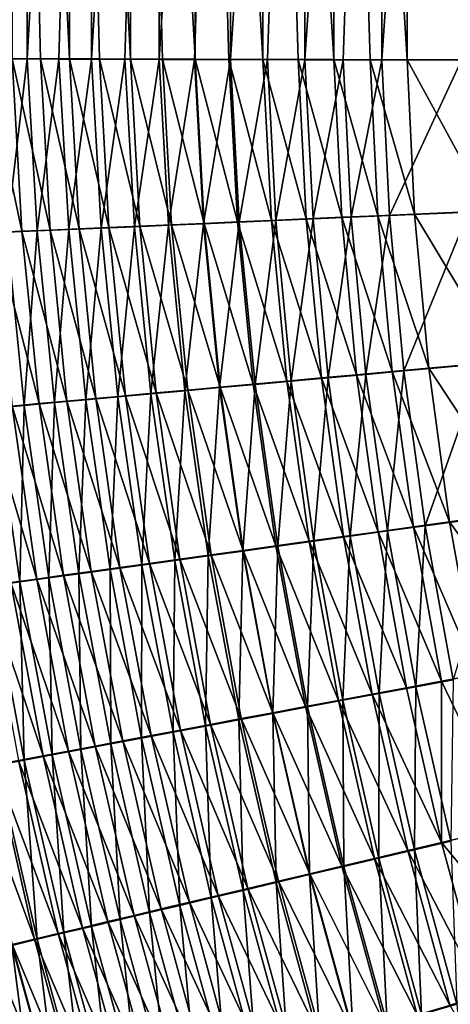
# Model space of a CAD drawing. Header units: metres. Extents: x -901 to 901, y -486 to 401.
# Tile 75 of 256: x -605 to -583, y -135 to -86. Entities that reach past the tile are written whole.
import ezdxf

# ---------------------------------------------------------------- set-up
doc = ezdxf.new("R2010")
doc.units = ezdxf.units.M

msp = doc.modelspace()

# ---------------------------------------------------------------- linework, layer by layer
at = {"layer": 'top0'}
for points in [[(-604.248535, -31.580099, -475.706512), (-605.7854, -88.378922, -474.155121), (-607.237732, -88.373589, -472.62027)], [(-604.248535, -31.580099, -475.706512), (-607.237732, -88.373589, -472.62027), (-607.205383, -31.580099, -472.685181)], [(-604.282104, -88.384193, -475.640198), (-605.7854, -88.378922, -474.155121), (-604.248535, -31.580099, -475.706512)], [(-603.641357, -88.376564, -472.056763), (-604.991516, -31.580099, -470.660675), (-605.02417, -88.37149, -470.595337)], [(-602.177734, -31.580099, -473.535858), (-604.991516, -31.580099, -470.660675), (-602.210022, -88.381584, -473.470764)], [(-604.991516, -31.580099, -470.660675), (-603.641357, -88.376564, -472.056763), (-602.210022, -88.381584, -473.470764)], [(-601.096252, -31.580099, -478.520477), (-602.729614, -88.389412, -477.07373), (-604.282104, -88.384193, -475.640198)], [(-601.096252, -31.580099, -478.520477), (-604.282104, -88.384193, -475.640198), (-604.248535, -31.580099, -475.706512)], [(-601.129761, -88.394554, -478.454132), (-602.729614, -88.389412, -477.07373), (-601.096252, -31.580099, -478.520477)], [(-602.177734, -31.580099, -473.535858), (-602.210022, -88.381584, -473.470764), (-600.731873, -88.386551, -474.835693)], [(-599.176697, -31.580099, -476.214966), (-602.177734, -31.580099, -473.535858), (-599.208496, -88.391449, -476.150055)], [(-599.208496, -88.391449, -476.150055), (-602.177734, -31.580099, -473.535858), (-600.731873, -88.386551, -474.835693)], [(-597.762512, -31.580099, -481.11496), (-599.484192, -88.399628, -479.779846), (-601.129761, -88.394554, -478.454132)], [(-597.762512, -31.580099, -481.11496), (-601.129761, -88.394554, -478.454132), (-601.096252, -31.580099, -478.520477)], [(-597.794922, -88.404617, -481.049316), (-599.484192, -88.399628, -479.779846), (-597.762512, -31.580099, -481.11496)], [(-597.641724, -88.396278, -477.412292), (-599.176697, -31.580099, -476.214966), (-599.208496, -88.391449, -476.150055)], [(-596.002014, -31.580099, -478.685822), (-599.176697, -31.580099, -476.214966), (-596.033325, -88.401031, -478.621033)], [(-599.176697, -31.580099, -476.214966), (-597.641724, -88.396278, -477.412292), (-596.033325, -88.401031, -478.621033)], [(-594.262329, -31.580099, -483.478607), (-596.063843, -88.409531, -482.261169), (-597.794922, -88.404617, -481.049316)], [(-594.262329, -31.580099, -483.478607), (-597.794922, -88.404617, -481.049316), (-597.762512, -31.580099, -481.11496)], [(-594.292908, -88.414345, -483.41394), (-596.063843, -88.409531, -482.261169), (-594.262329, -31.580099, -483.478607)], [(-596.002014, -31.580099, -478.685822), (-596.033325, -88.401031, -478.621033), (-594.385071, -88.405708, -479.774872)], [(-592.668152, -31.580099, -480.937225), (-596.002014, -31.580099, -478.685822), (-592.698853, -88.410294, -480.872498)], [(-592.698853, -88.410294, -480.872498), (-596.002014, -31.580099, -478.685822), (-594.385071, -88.405708, -479.774872)], [(-590.610901, -31.580099, -485.601166), (-592.484131, -88.419067, -484.506409), (-594.292908, -88.414345, -483.41394)], [(-590.610901, -31.580099, -485.601166), (-594.292908, -88.414345, -483.41394), (-594.262329, -31.580099, -483.478607)], [(-590.976624, -88.414787, -481.912659), (-592.668152, -31.580099, -480.937225), (-592.698853, -88.410294, -480.872498)], [(-589.190125, -31.580099, -482.958923), (-592.668152, -31.580099, -480.937225), (-589.220337, -88.419182, -482.894196)], [(-592.668152, -31.580099, -480.937225), (-590.976624, -88.414787, -481.912659), (-589.220337, -88.419182, -482.894196)], [(-590.639526, -88.423683, -485.537262), (-592.484131, -88.419067, -484.506409), (-590.610901, -31.580099, -485.601166)], [(-588.76123, -88.428192, -486.505371), (-590.639526, -88.423683, -485.537262), (-586.824097, -31.580099, -487.473389)], [(-586.824097, -31.580099, -487.473389), (-590.639526, -88.423683, -485.537262), (-590.610901, -31.580099, -485.601166)], [(-589.190125, -31.580099, -482.958923), (-589.220337, -88.419182, -482.894196), (-587.431885, -88.423477, -483.815979)], [(-585.583801, -31.580099, -484.74176), (-589.190125, -31.580099, -482.958923), (-585.613464, -88.427666, -484.676941)], [(-585.613464, -88.427666, -484.676941), (-589.190125, -31.580099, -482.958923), (-587.431885, -88.423477, -483.815979)], [(-586.851379, -88.432594, -487.409637), (-588.76123, -88.428192, -486.505371), (-586.824097, -31.580099, -487.473389)], [(-582.945679, -88.44104, -489.022522), (-586.851379, -88.432594, -487.409637), (-582.91864, -31.580099, -489.086731)], [(-586.851379, -88.432594, -487.409637), (-586.824097, -31.580099, -487.473389), (-582.91864, -31.580099, -489.086731)], [(-581.894714, -88.435707, -486.212646), (-585.583801, -31.580099, -484.74176), (-585.613464, -88.427666, -484.676941)], [(-581.865662, -31.580099, -486.277618), (-585.583801, -31.580099, -484.74176), (-581.894714, -88.435707, -486.212646)], [(-604.546936, -96.848549, -470.877991), (-606.356995, -88.366364, -469.088135), (-605.877991, -96.905945, -469.39093)], [(-604.546936, -96.848549, -470.877991), (-605.02417, -88.37149, -470.595337), (-606.356995, -88.366364, -469.088135)], [(-605.294189, -96.896957, -474.431458), (-605.7854, -88.378922, -474.155121), (-604.282104, -88.384193, -475.640198)], [(-605.294189, -96.896957, -474.431458), (-604.282104, -88.384193, -475.640198), (-603.79541, -96.832031, -475.894897)], [(-603.167114, -96.788933, -472.318939), (-605.02417, -88.37149, -470.595337), (-604.546936, -96.848549, -470.877991)], [(-603.167114, -96.788933, -472.318939), (-603.641357, -88.376564, -472.056763), (-605.02417, -88.37149, -470.595337)], [(-603.79541, -96.832031, -475.894897), (-604.282104, -88.384193, -475.640198), (-602.729614, -88.389412, -477.07373)], [(-603.79541, -96.832031, -475.894897), (-602.729614, -88.389412, -477.07373), (-602.248901, -96.764931, -477.307037)], [(-601.740051, -96.72718, -473.712372), (-603.641357, -88.376564, -472.056763), (-603.167114, -96.788933, -472.318939)], [(-601.740051, -96.72718, -473.712372), (-602.210022, -88.381584, -473.470764), (-603.641357, -88.376564, -472.056763)], [(-602.248901, -96.764931, -477.307037), (-602.729614, -88.389412, -477.07373), (-601.129761, -88.394554, -478.454132)], [(-602.248901, -96.764931, -477.307037), (-601.129761, -88.394554, -478.454132), (-600.656311, -96.695732, -478.666443)], [(-600.267456, -96.663353, -475.056946), (-602.210022, -88.381584, -473.470764), (-601.740051, -96.72718, -473.712372)], [(-600.267456, -96.663353, -475.056946), (-600.731873, -88.386551, -474.835693), (-602.210022, -88.381584, -473.470764)], [(-600.656311, -96.695732, -478.666443), (-601.129761, -88.394554, -478.454132), (-599.484192, -88.399628, -479.779846)], [(-598.75116, -96.597527, -476.351318), (-600.731873, -88.386551, -474.835693), (-600.267456, -96.663353, -475.056946)], [(-598.75116, -96.597527, -476.351318), (-599.208496, -88.391449, -476.150055), (-600.731873, -88.386551, -474.835693)], [(-600.656311, -96.695732, -478.666443), (-599.484192, -88.399628, -479.779846), (-599.019592, -96.624504, -479.971741)], [(-599.019592, -96.624504, -479.971741), (-599.484192, -88.399628, -479.779846), (-597.794922, -88.404617, -481.049316)], [(-597.192749, -96.529778, -477.594177), (-599.208496, -88.391449, -476.150055), (-598.75116, -96.597527, -476.351318)], [(-597.192749, -96.529778, -477.594177), (-597.641724, -88.396278, -477.412292), (-599.208496, -88.391449, -476.150055)], [(-599.019592, -96.624504, -479.971741), (-597.794922, -88.404617, -481.049316), (-597.340454, -96.551323, -481.221558)], [(-597.340454, -96.551323, -481.221558), (-597.794922, -88.404617, -481.049316), (-596.063843, -88.409531, -482.261169)], [(-595.593933, -96.460167, -478.78421), (-597.641724, -88.396278, -477.412292), (-597.192749, -96.529778, -477.594177)], [(-596.033325, -88.401031, -478.621033), (-597.641724, -88.396278, -477.412292), (-595.593933, -96.460167, -478.78421)], [(-597.340454, -96.551323, -481.221558), (-596.063843, -88.409531, -482.261169), (-595.620728, -96.476257, -482.414459)], [(-595.620728, -96.476257, -482.414459), (-596.063843, -88.409531, -482.261169), (-594.292908, -88.414345, -483.41394)], [(-593.956482, -96.388771, -479.920044), (-594.385071, -88.405708, -479.774872), (-596.033325, -88.401031, -478.621033)], [(-593.956482, -96.388771, -479.920044), (-596.033325, -88.401031, -478.621033), (-595.593933, -96.460167, -478.78421)], [(-595.620728, -96.476257, -482.414459), (-594.292908, -88.414345, -483.41394), (-593.862122, -96.399399, -483.549072)], [(-592.282104, -96.315659, -481.000366), (-594.385071, -88.405708, -479.774872), (-593.956482, -96.388771, -479.920044)], [(-592.282104, -96.315659, -481.000366), (-592.698853, -88.410294, -480.872498), (-594.385071, -88.405708, -479.774872)], [(-593.862122, -96.399399, -483.549072), (-594.292908, -88.414345, -483.41394), (-592.484131, -88.419067, -484.506409)], [(-593.862122, -96.399399, -483.549072), (-592.484131, -88.419067, -484.506409), (-592.066589, -96.320808, -484.624084)], [(-590.572449, -96.240913, -482.023956), (-592.698853, -88.410294, -480.872498), (-592.282104, -96.315659, -481.000366)], [(-590.572449, -96.240913, -482.023956), (-590.976624, -88.414787, -481.912659), (-592.698853, -88.410294, -480.872498)], [(-592.066589, -96.320808, -484.624084), (-592.484131, -88.419067, -484.506409), (-590.639526, -88.423683, -485.537262)], [(-592.066589, -96.320808, -484.624084), (-590.639526, -88.423683, -485.537262), (-590.236023, -96.240585, -485.638397)], [(-588.829468, -96.164604, -482.989746), (-590.976624, -88.414787, -481.912659), (-590.572449, -96.240913, -482.023956)], [(-588.829468, -96.164604, -482.989746), (-589.220337, -88.419182, -482.894196), (-590.976624, -88.414787, -481.912659)], [(-590.236023, -96.240585, -485.638397), (-590.639526, -88.423683, -485.537262), (-588.76123, -88.428192, -486.505371)], [(-590.236023, -96.240585, -485.638397), (-588.76123, -88.428192, -486.505371), (-588.372498, -96.158806, -486.591064)], [(-587.055115, -96.086823, -483.896851), (-589.220337, -88.419182, -482.894196), (-588.829468, -96.164604, -482.989746)], [(-587.055115, -96.086823, -483.896851), (-587.431885, -88.423477, -483.815979), (-589.220337, -88.419182, -482.894196)], [(-588.372498, -96.158806, -486.591064), (-588.76123, -88.428192, -486.505371), (-586.851379, -88.432594, -487.409637)], [(-588.372498, -96.158806, -486.591064), (-586.851379, -88.432594, -487.409637), (-586.478088, -96.075562, -487.48111)], [(-585.251343, -96.007637, -484.744293), (-587.431885, -88.423477, -483.815979), (-587.055115, -96.086823, -483.896851)], [(-585.251343, -96.007637, -484.744293), (-585.613464, -88.427666, -484.676941), (-587.431885, -88.423477, -483.815979)], [(-586.478088, -96.075562, -487.48111), (-586.851379, -88.432594, -487.409637), (-582.945679, -88.44104, -489.022522)], [(-586.478088, -96.075562, -487.48111), (-582.945679, -88.44104, -489.022522), (-582.604614, -95.905014, -489.069244)], [(-581.563232, -95.845436, -486.256439), (-585.613464, -88.427666, -484.676941), (-585.251343, -96.007637, -484.744293)], [(-581.563232, -95.845436, -486.256439), (-581.894714, -88.435707, -486.212646), (-585.613464, -88.427666, -484.676941)], [(-589.827515, -104.056427, -482.125366), (-590.572449, -96.240913, -482.023956), (-592.282104, -96.315659, -481.000366)], [(-591.305847, -104.211472, -484.73111), (-592.066589, -96.320808, -484.624084), (-590.236023, -96.240585, -485.638397)], [(-591.305847, -104.211472, -484.73111), (-590.236023, -96.240585, -485.638397), (-589.491333, -104.046753, -485.731354)], [(-588.099792, -103.899757, -483.077789), (-588.829468, -96.164604, -482.989746), (-590.572449, -96.240913, -482.023956)], [(-588.099792, -103.899757, -483.077789), (-590.572449, -96.240913, -482.023956), (-589.827515, -104.056427, -482.125366)], [(-589.491333, -104.046753, -485.731354), (-590.236023, -96.240585, -485.638397), (-588.372498, -96.158806, -486.591064)], [(-589.491333, -104.046753, -485.731354), (-588.372498, -96.158806, -486.591064), (-587.644653, -103.879082, -486.670746)], [(-586.341492, -103.740273, -483.972229), (-587.055115, -96.086823, -483.896851), (-588.829468, -96.164604, -482.989746)], [(-586.341492, -103.740273, -483.972229), (-588.829468, -96.164604, -482.989746), (-588.099792, -103.899757, -483.077789)], [(-587.644653, -103.879082, -486.670746), (-588.372498, -96.158806, -486.591064), (-586.478088, -96.075562, -487.48111)], [(-587.644653, -103.879082, -486.670746), (-586.478088, -96.075562, -487.48111), (-585.767822, -103.708626, -487.54834)], [(-584.554443, -103.57814, -484.807861), (-585.251343, -96.007637, -484.744293), (-587.055115, -96.086823, -483.896851)], [(-584.554443, -103.57814, -484.807861), (-587.055115, -96.086823, -483.896851), (-586.341492, -103.740273, -483.972229)], [(-585.767822, -103.708626, -487.54834), (-586.478088, -96.075562, -487.48111), (-582.604614, -95.905014, -489.069244)], [(-585.767822, -103.708626, -487.54834), (-582.604614, -95.905014, -489.069244), (-581.931702, -103.360077, -489.114227)], [(-580.901794, -103.246628, -486.298828), (-581.563232, -95.845436, -486.256439), (-585.251343, -96.007637, -484.744293)], [(-580.901794, -103.246628, -486.298828), (-585.251343, -96.007637, -484.744293), (-584.554443, -103.57814, -484.807861)], [(-600.912964, -105.061005, -473.926422), (-601.740051, -96.72718, -473.712372), (-603.167114, -96.788933, -472.318939)], [(-601.411011, -105.128212, -477.513702), (-602.248901, -96.764931, -477.307037), (-600.656311, -96.695732, -478.666443)], [(-599.449219, -104.928406, -475.253113), (-600.267456, -96.663353, -475.056946), (-601.740051, -96.72718, -473.712372)], [(-599.449219, -104.928406, -475.253113), (-601.740051, -96.72718, -473.712372), (-600.912964, -105.061005, -473.926422)], [(-601.411011, -105.128212, -477.513702), (-600.656311, -96.695732, -478.666443), (-599.828857, -104.984734, -478.854889)], [(-599.828857, -104.984734, -478.854889), (-600.656311, -96.695732, -478.666443), (-599.019592, -96.624504, -479.971741)], [(-597.942749, -104.791931, -476.530182), (-598.75116, -96.597527, -476.351318), (-600.267456, -96.663353, -475.056946)], [(-597.942749, -104.791931, -476.530182), (-600.267456, -96.663353, -475.056946), (-599.449219, -104.928406, -475.253113)], [(-599.828857, -104.984734, -478.854889), (-599.019592, -96.624504, -479.971741), (-598.203491, -104.837318, -480.142578)], [(-598.203491, -104.837318, -480.142578), (-599.019592, -96.624504, -479.971741), (-597.340454, -96.551323, -481.221558)], [(-596.395203, -104.651718, -477.756256), (-597.192749, -96.529778, -477.594177), (-598.75116, -96.597527, -476.351318)], [(-596.395203, -104.651718, -477.756256), (-598.75116, -96.597527, -476.351318), (-597.942749, -104.791931, -476.530182)], [(-598.203491, -104.837318, -480.142578), (-597.340454, -96.551323, -481.221558), (-596.536804, -104.686134, -481.375366)], [(-596.536804, -104.686134, -481.375366), (-597.340454, -96.551323, -481.221558), (-595.620728, -96.476257, -482.414459)], [(-594.808228, -104.507912, -478.930115), (-595.593933, -96.460167, -478.78421), (-597.192749, -96.529778, -477.594177)], [(-594.808228, -104.507912, -478.930115), (-597.192749, -96.529778, -477.594177), (-596.395203, -104.651718, -477.756256)], [(-596.536804, -104.686134, -481.375366), (-595.620728, -96.476257, -482.414459), (-594.830444, -104.531326, -482.551971)], [(-594.830444, -104.531326, -482.551971), (-595.620728, -96.476257, -482.414459), (-593.862122, -96.399399, -483.549072)], [(-593.183472, -104.360664, -480.050446), (-593.956482, -96.388771, -479.920044), (-595.593933, -96.460167, -478.78421)], [(-593.183472, -104.360664, -480.050446), (-595.593933, -96.460167, -478.78421), (-594.808228, -104.507912, -478.930115)], [(-594.830444, -104.531326, -482.551971), (-593.862122, -96.399399, -483.549072), (-593.086182, -104.373055, -483.67099)], [(-591.522705, -104.210114, -481.115936), (-592.282104, -96.315659, -481.000366), (-593.956482, -96.388771, -479.920044)], [(-593.956482, -96.388771, -479.920044), (-593.183472, -104.360664, -480.050446), (-591.522705, -104.210114, -481.115936)], [(-593.086182, -104.373055, -483.67099), (-593.862122, -96.399399, -483.549072), (-592.066589, -96.320808, -484.624084)], [(-593.086182, -104.373055, -483.67099), (-592.066589, -96.320808, -484.624084), (-591.305847, -104.211472, -484.73111)], [(-589.827515, -104.056427, -482.125366), (-592.282104, -96.315659, -481.000366), (-591.522705, -104.210114, -481.115936)], [(-605.881226, -105.533539, -473.182587), (-605.294189, -96.896957, -474.431458), (-604.438965, -105.402771, -474.676178)], [(-603.705566, -105.313957, -471.129181), (-604.546936, -96.848549, -470.877991), (-605.877991, -96.905945, -469.39093)], [(-603.705566, -105.313957, -471.129181), (-605.877991, -96.905945, -469.39093), (-605.031067, -105.434029, -469.661346)], [(-604.438965, -105.402771, -474.676178), (-605.294189, -96.896957, -474.431458), (-603.79541, -96.832031, -475.894897)], [(-602.332275, -105.189568, -472.551331), (-603.167114, -96.788933, -472.318939), (-604.546936, -96.848549, -470.877991)], [(-602.332275, -105.189568, -472.551331), (-604.546936, -96.848549, -470.877991), (-603.705566, -105.313957, -471.129181)], [(-604.438965, -105.402771, -474.676178), (-603.79541, -96.832031, -475.894897), (-602.948303, -105.267609, -476.120331)], [(-602.948303, -105.267609, -476.120331), (-603.79541, -96.832031, -475.894897), (-602.248901, -96.764931, -477.307037)], [(-600.912964, -105.061005, -473.926422), (-603.167114, -96.788933, -472.318939), (-602.332275, -105.189568, -472.551331)], [(-602.948303, -105.267609, -476.120331), (-602.248901, -96.764931, -477.307037), (-601.411011, -105.128212, -477.513702)], [(-584.725952, -111.314888, -487.609985), (-585.767822, -103.708626, -487.54834), (-581.931702, -103.360077, -489.114227)], [(-584.725952, -111.314888, -487.609985), (-581.931702, -103.360077, -489.114227), (-580.931824, -110.789551, -489.156708)], [(-579.915283, -110.622688, -486.339081), (-580.901794, -103.246628, -486.298828), (-584.554443, -103.57814, -484.807861)], [(-587.035767, -111.607582, -483.157288), (-588.099792, -103.899757, -483.077789), (-589.827515, -104.056427, -482.125366)], [(-588.409973, -111.825043, -485.815125), (-589.491333, -104.046753, -485.731354), (-587.644653, -103.879082, -486.670746)], [(-588.409973, -111.825043, -485.815125), (-587.644653, -103.879082, -486.670746), (-586.582703, -111.571999, -486.743103)], [(-585.295837, -111.366898, -484.040894), (-586.341492, -103.740273, -483.972229), (-588.099792, -103.899757, -483.077789)], [(-585.295837, -111.366898, -484.040894), (-588.099792, -103.899757, -483.077789), (-587.035767, -111.607582, -483.157288)], [(-586.582703, -111.571999, -486.743103), (-587.644653, -103.879082, -486.670746), (-585.767822, -103.708626, -487.54834)], [(-586.582703, -111.571999, -486.743103), (-585.767822, -103.708626, -487.54834), (-584.725952, -111.314888, -487.609985)], [(-583.527893, -111.122353, -484.866333), (-584.554443, -103.57814, -484.807861), (-586.341492, -103.740273, -483.972229)], [(-583.527893, -111.122353, -484.866333), (-586.341492, -103.740273, -483.972229), (-585.295837, -111.366898, -484.040894)], [(-579.915283, -110.622688, -486.339081), (-584.554443, -103.57814, -484.807861), (-583.527893, -111.122353, -484.866333)], [(-593.69574, -112.557167, -482.674011), (-594.830444, -104.531326, -482.551971), (-593.086182, -104.373055, -483.67099)], [(-592.068787, -112.30394, -480.166382), (-593.183472, -104.360664, -480.050446), (-594.808228, -104.507912, -478.930115)], [(-593.69574, -112.557167, -482.674011), (-593.086182, -104.373055, -483.67099), (-591.968445, -112.317894, -483.779602)], [(-593.183472, -104.360664, -480.050446), (-590.424072, -112.076355, -481.219116), (-591.522705, -104.210114, -481.115936)], [(-590.424072, -112.076355, -481.219116), (-593.183472, -104.360664, -480.050446), (-592.068787, -112.30394, -480.166382)], [(-591.968445, -112.317894, -483.779602), (-593.086182, -104.373055, -483.67099), (-591.305847, -104.211472, -484.73111)], [(-591.968445, -112.317894, -483.779602), (-591.305847, -104.211472, -484.73111), (-590.205872, -112.073761, -484.826965)], [(-588.745789, -111.844147, -482.2164), (-589.827515, -104.056427, -482.125366), (-591.522705, -104.210114, -481.115936)], [(-591.522705, -104.210114, -481.115936), (-590.424072, -112.076355, -481.219116), (-588.745789, -111.844147, -482.2164)], [(-590.205872, -112.073761, -484.826965), (-591.305847, -104.211472, -484.73111), (-589.491333, -104.046753, -485.731354)], [(-590.205872, -112.073761, -484.826965), (-589.491333, -104.046753, -485.731354), (-588.409973, -111.825043, -485.815125)], [(-587.035767, -111.607582, -483.157288), (-589.827515, -104.056427, -482.125366), (-588.745789, -111.844147, -482.2164)], [(-598.278931, -113.163689, -475.425598), (-599.449219, -104.928406, -475.253113), (-600.912964, -105.061005, -473.926422)], [(-598.648865, -113.243538, -479.020691), (-599.828857, -104.984734, -478.854889), (-598.203491, -104.837318, -480.142578)], [(-596.784973, -112.956779, -476.687744), (-597.942749, -104.791931, -476.530182), (-599.449219, -104.928406, -475.253113)], [(-596.784973, -112.956779, -476.687744), (-599.449219, -104.928406, -475.253113), (-598.278931, -113.163689, -475.425598)], [(-598.648865, -113.243538, -479.020691), (-598.203491, -104.837318, -480.142578), (-597.037659, -113.020226, -480.293213)], [(-597.037659, -113.020226, -480.293213), (-598.203491, -104.837318, -480.142578), (-596.536804, -104.686134, -481.375366)], [(-595.250854, -112.744377, -477.899445), (-596.395203, -104.651718, -477.756256), (-597.942749, -104.791931, -476.530182)], [(-595.250854, -112.744377, -477.899445), (-597.942749, -104.791931, -476.530182), (-596.784973, -112.956779, -476.687744)], [(-597.037659, -113.020226, -480.293213), (-596.536804, -104.686134, -481.375366), (-595.386047, -112.791359, -481.511444)], [(-595.386047, -112.791359, -481.511444), (-596.536804, -104.686134, -481.375366), (-594.830444, -104.531326, -482.551971)], [(-593.678223, -112.526688, -479.059418), (-594.808228, -104.507912, -478.930115), (-596.395203, -104.651718, -477.756256)], [(-593.678223, -112.526688, -479.059418), (-596.395203, -104.651718, -477.756256), (-595.250854, -112.744377, -477.899445)], [(-595.386047, -112.791359, -481.511444), (-594.830444, -104.531326, -482.551971), (-593.69574, -112.557167, -482.674011)], [(-592.068787, -112.30394, -480.166382), (-594.808228, -104.507912, -478.930115), (-593.678223, -112.526688, -479.059418)], [(-603.821045, -113.931847, -469.897583), (-605.031067, -105.434029, -469.661346), (-606.307434, -105.549644, -468.149872)], [(-604.655029, -114.076591, -473.413696), (-605.881226, -105.533539, -473.182587), (-604.438965, -105.402771, -474.676178)], [(-602.503845, -113.749161, -471.348907), (-603.705566, -105.313957, -471.129181), (-605.031067, -105.434029, -469.661346)], [(-602.503845, -113.749161, -471.348907), (-605.031067, -105.434029, -469.661346), (-603.821045, -113.931847, -469.897583)], [(-604.655029, -114.076591, -473.413696), (-604.438965, -105.402771, -474.676178), (-603.222656, -113.877823, -474.89032)], [(-603.222656, -113.877823, -474.89032), (-604.438965, -105.402771, -474.676178), (-602.948303, -105.267609, -476.120331)], [(-601.140015, -113.560097, -472.754913), (-602.332275, -105.189568, -472.551331), (-603.705566, -105.313957, -471.129181)], [(-601.140015, -113.560097, -472.754913), (-603.705566, -105.313957, -471.129181), (-602.503845, -113.749161, -471.348907)], [(-603.222656, -113.877823, -474.89032), (-602.948303, -105.267609, -476.120331), (-601.743042, -113.672569, -476.317902)], [(-601.743042, -113.672569, -476.317902), (-602.948303, -105.267609, -476.120331), (-601.411011, -105.128212, -477.513702)], [(-599.73114, -113.364861, -474.114227), (-600.912964, -105.061005, -473.926422), (-602.332275, -105.189568, -472.551331)], [(-599.73114, -113.364861, -474.114227), (-602.332275, -105.189568, -472.551331), (-601.140015, -113.560097, -472.754913)], [(-601.743042, -113.672569, -476.317902), (-601.411011, -105.128212, -477.513702), (-600.217896, -113.46106, -477.695129)], [(-600.217896, -113.46106, -477.695129), (-601.411011, -105.128212, -477.513702), (-599.828857, -104.984734, -478.854889)], [(-598.278931, -113.163689, -475.425598), (-600.912964, -105.061005, -473.926422), (-599.73114, -113.364861, -474.114227)], [(-600.217896, -113.46106, -477.695129), (-599.828857, -104.984734, -478.854889), (-598.648865, -113.243538, -479.020691)], [(-603.821045, -113.931847, -469.897583), (-606.307434, -105.549644, -468.149872), (-605.09021, -114.107948, -468.402924)], [(-606.038391, -114.268654, -471.889496), (-605.881226, -105.533539, -473.182587), (-604.655029, -114.076591, -473.413696)], [(-578.606689, -117.957001, -486.377167), (-579.915283, -110.622688, -486.339081), (-583.527893, -111.122353, -484.866333)], [(-582.174866, -118.623451, -484.919708), (-583.527893, -111.122353, -484.866333), (-585.295837, -111.366898, -484.040894)], [(-583.355469, -118.877457, -487.666016), (-584.725952, -111.314888, -487.609985), (-580.931824, -110.789551, -489.156708)], [(-578.606689, -117.957001, -486.377167), (-583.527893, -111.122353, -484.866333), (-582.174866, -118.623451, -484.919708)], [(-585.640686, -119.271034, -483.228271), (-587.035767, -111.607582, -483.157288), (-588.745789, -111.844147, -482.2164)], [(-586.995239, -119.558319, -485.889679), (-588.409973, -111.825043, -485.815125), (-586.582703, -111.571999, -486.743103)], [(-583.921448, -118.949768, -484.102783), (-585.295837, -111.366898, -484.040894), (-587.035767, -111.607582, -483.157288)], [(-583.921448, -118.949768, -484.102783), (-587.035767, -111.607582, -483.157288), (-585.640686, -119.271034, -483.228271)], [(-586.995239, -119.558319, -485.889679), (-586.582703, -111.571999, -486.743103), (-585.189697, -119.220543, -486.808105)], [(-585.189697, -119.220543, -486.808105), (-586.582703, -111.571999, -486.743103), (-584.725952, -111.314888, -487.609985)], [(-582.174866, -118.623451, -484.919708), (-585.295837, -111.366898, -484.040894), (-583.921448, -118.949768, -484.102783)], [(-585.189697, -119.220543, -486.808105), (-584.725952, -111.314888, -487.609985), (-583.355469, -118.877457, -487.666016)], [(-588.989624, -119.897064, -481.309906), (-590.424072, -112.076355, -481.219116), (-592.068787, -112.30394, -480.166382)], [(-590.512329, -120.216515, -483.874969), (-591.968445, -112.317894, -483.779602), (-590.205872, -112.073761, -484.826965)], [(-590.512329, -120.216515, -483.874969), (-590.205872, -112.073761, -484.826965), (-588.770081, -119.890427, -484.911652)], [(-590.424072, -112.076355, -481.219116), (-587.330627, -119.586914, -482.297028), (-588.745789, -111.844147, -482.2164)], [(-587.330627, -119.586914, -482.297028), (-590.424072, -112.076355, -481.219116), (-588.989624, -119.897064, -481.309906)], [(-588.770081, -119.890427, -484.911652), (-590.205872, -112.073761, -484.826965), (-588.409973, -111.825043, -485.815125)], [(-588.770081, -119.890427, -484.911652), (-588.409973, -111.825043, -485.815125), (-586.995239, -119.558319, -485.889679)], [(-588.745789, -111.844147, -482.2164), (-587.330627, -119.586914, -482.297028), (-585.640686, -119.271034, -483.228271)], [(-593.891785, -120.849297, -481.629761), (-595.386047, -112.791359, -481.511444), (-593.69574, -112.557167, -482.674011)], [(-592.20752, -120.498924, -479.172028), (-593.678223, -112.526688, -479.059418), (-595.250854, -112.744377, -477.899445)], [(-593.891785, -120.849297, -481.629761), (-593.69574, -112.557167, -482.674011), (-592.220154, -120.53624, -482.780579)], [(-592.220154, -120.53624, -482.780579), (-593.69574, -112.557167, -482.674011), (-591.968445, -112.317894, -483.779602)], [(-590.615784, -120.201172, -480.267853), (-592.068787, -112.30394, -480.166382), (-593.678223, -112.526688, -479.059418)], [(-590.615784, -120.201172, -480.267853), (-593.678223, -112.526688, -479.059418), (-592.20752, -120.498924, -479.172028)], [(-592.220154, -120.53624, -482.780579), (-591.968445, -112.317894, -483.779602), (-590.512329, -120.216515, -483.874969)], [(-588.989624, -119.897064, -481.309906), (-592.068787, -112.30394, -480.166382), (-590.615784, -120.201172, -480.267853)], [(-596.760193, -121.351135, -475.574341), (-598.278931, -113.163689, -475.425598), (-599.73114, -113.364861, -474.114227)], [(-597.119934, -121.454124, -479.163849), (-598.648865, -113.243538, -479.020691), (-597.037659, -113.020226, -480.293213)], [(-595.281311, -121.074203, -476.824066), (-596.784973, -112.956779, -476.687744), (-598.278931, -113.163689, -475.425598)], [(-595.281311, -121.074203, -476.824066), (-598.278931, -113.163689, -475.425598), (-596.760193, -121.351135, -475.574341)], [(-597.119934, -121.454124, -479.163849), (-597.037659, -113.020226, -480.293213), (-595.525635, -121.155357, -480.423737)], [(-595.525635, -121.155357, -480.423737), (-597.037659, -113.020226, -480.293213), (-595.386047, -112.791359, -481.511444)], [(-593.763245, -120.790031, -478.023712), (-595.250854, -112.744377, -477.899445), (-596.784973, -112.956779, -476.687744)], [(-593.763245, -120.790031, -478.023712), (-596.784973, -112.956779, -476.687744), (-595.281311, -121.074203, -476.824066)], [(-595.525635, -121.155357, -480.423737), (-595.386047, -112.791359, -481.511444), (-593.891785, -120.849297, -481.629761)], [(-592.20752, -120.498924, -479.172028), (-595.250854, -112.744377, -477.899445), (-593.763245, -120.790031, -478.023712)], [(-599.593933, -121.882126, -472.929657), (-601.140015, -113.560097, -472.754913), (-602.503845, -113.749161, -471.348907)], [(-600.183411, -122.028526, -476.48764), (-601.743042, -113.672569, -476.317902), (-600.217896, -113.46106, -477.695129)], [(-598.198303, -121.620544, -474.275818), (-599.73114, -113.364861, -474.114227), (-601.140015, -113.560097, -472.754913)], [(-599.593933, -121.882126, -472.929657), (-598.198303, -121.620544, -474.275818), (-601.140015, -113.560097, -472.754913)], [(-598.673096, -121.745285, -477.851379), (-600.217896, -113.46106, -477.695129), (-598.648865, -113.243538, -479.020691)], [(-600.183411, -122.028526, -476.48764), (-600.217896, -113.46106, -477.695129), (-598.673096, -121.745285, -477.851379)], [(-596.760193, -121.351135, -475.574341), (-599.73114, -113.364861, -474.114227), (-598.198303, -121.620544, -474.275818)], [(-598.673096, -121.745285, -477.851379), (-598.648865, -113.243538, -479.020691), (-597.119934, -121.454124, -479.163849)], [(-605.09021, -114.107948, -468.402924), (-606.309875, -114.277267, -466.866974), (-603.510803, -122.617043, -468.619049)], [(-604.440369, -122.827675, -472.101746), (-606.038391, -114.268654, -471.889496), (-604.655029, -114.076591, -473.413696)], [(-602.251709, -122.380653, -470.09964), (-603.821045, -113.931847, -469.897583), (-605.09021, -114.107948, -468.402924)], [(-602.251709, -122.380653, -470.09964), (-605.09021, -114.107948, -468.402924), (-603.510803, -122.617043, -468.619049)], [(-603.068665, -122.57003, -473.61145), (-604.655029, -114.076591, -473.413696), (-603.222656, -113.877823, -474.89032)], [(-604.440369, -122.827675, -472.101746), (-604.655029, -114.076591, -473.413696), (-603.068665, -122.57003, -473.61145)], [(-600.945618, -122.13559, -471.53717), (-602.503845, -113.749161, -471.348907), (-603.821045, -113.931847, -469.897583)], [(-600.945618, -122.13559, -471.53717), (-603.821045, -113.931847, -469.897583), (-602.251709, -122.380653, -470.09964)], [(-601.64917, -122.303551, -475.073883), (-603.222656, -113.877823, -474.89032), (-601.743042, -113.672569, -476.317902)], [(-603.068665, -122.57003, -473.61145), (-603.222656, -113.877823, -474.89032), (-601.64917, -122.303551, -475.073883)], [(-599.593933, -121.882126, -472.929657), (-602.503845, -113.749161, -471.348907), (-600.945618, -122.13559, -471.53717)], [(-601.64917, -122.303551, -475.073883), (-601.743042, -113.672569, -476.317902), (-600.183411, -122.028526, -476.48764)], [(-603.510803, -122.617043, -468.619049), (-606.309875, -114.277267, -466.866974), (-604.721558, -122.844498, -467.097351)], [(-605.762756, -123.076202, -470.546783), (-606.038391, -114.268654, -471.889496), (-604.440369, -122.827675, -472.101746)], [(-583.917725, -126.873062, -483.290741), (-583.921448, -118.949768, -484.102783), (-585.640686, -119.271034, -483.228271)], [(-583.469055, -126.807709, -486.865723), (-585.189697, -119.220543, -486.808105), (-583.355469, -118.877457, -487.666016)], [(-580.498474, -126.064629, -484.967926), (-582.174866, -118.623451, -484.919708), (-583.921448, -118.949768, -484.102783)], [(-580.498474, -126.064629, -484.967926), (-583.921448, -118.949768, -484.102783), (-583.917725, -126.873062, -483.290741)], [(-587.330627, -119.586914, -482.297028), (-583.917725, -126.873062, -483.290741), (-585.640686, -119.271034, -483.228271)], [(-585.250366, -127.229431, -485.954987), (-586.995239, -119.558319, -485.889679), (-585.189697, -119.220543, -486.808105)], [(-585.250366, -127.229431, -485.954987), (-585.189697, -119.220543, -486.808105), (-583.469055, -126.807709, -486.865723)], [(-587.222717, -127.654953, -481.388306), (-588.989624, -119.897064, -481.309906), (-590.615784, -120.201172, -480.267853)], [(-588.721252, -128.051498, -483.957062), (-590.512329, -120.216515, -483.874969), (-588.770081, -119.890427, -484.911652)], [(-585.585388, -127.267532, -482.367249), (-587.330627, -119.586914, -482.297028), (-588.989624, -119.897064, -481.309906)], [(-585.585388, -127.267532, -482.367249), (-588.989624, -119.897064, -481.309906), (-587.222717, -127.654953, -481.388306)], [(-587.001709, -127.644173, -484.985138), (-588.770081, -119.890427, -484.911652), (-586.995239, -119.558319, -485.889679)], [(-588.721252, -128.051498, -483.957062), (-588.770081, -119.890427, -484.911652), (-587.001709, -127.644173, -484.985138)], [(-583.917725, -126.873062, -483.290741), (-587.330627, -119.586914, -482.297028), (-585.585388, -127.267532, -482.367249)], [(-587.001709, -127.644173, -484.985138), (-586.995239, -119.558319, -485.889679), (-585.250366, -127.229431, -485.954987)], [(-590.407043, -128.450989, -482.871704), (-592.220154, -120.53624, -482.780579), (-590.512329, -120.216515, -483.874969)], [(-588.827942, -128.034912, -480.354858), (-590.615784, -120.201172, -480.267853), (-592.20752, -120.498924, -479.172028)], [(-587.222717, -127.654953, -481.388306), (-590.615784, -120.201172, -480.267853), (-588.827942, -128.034912, -480.354858)], [(-590.407043, -128.450989, -482.871704), (-590.512329, -120.216515, -483.874969), (-588.721252, -128.051498, -483.957062)], [(-593.671021, -129.224854, -480.534088), (-595.525635, -121.155357, -480.423737), (-593.891785, -120.849297, -481.629761)], [(-591.935974, -128.77095, -478.129028), (-593.763245, -120.790031, -478.023712), (-595.281311, -121.074203, -476.824066)], [(-592.057495, -128.842239, -481.730286), (-593.891785, -120.849297, -481.629761), (-592.220154, -120.53624, -482.780579)], [(-593.671021, -129.224854, -480.534088), (-593.891785, -120.849297, -481.629761), (-592.057495, -128.842239, -481.730286)], [(-590.399597, -128.407028, -479.268036), (-592.20752, -120.498924, -479.172028), (-593.763245, -120.790031, -478.023712)], [(-590.399597, -128.407028, -479.268036), (-593.763245, -120.790031, -478.023712), (-591.935974, -128.77095, -478.129028)], [(-592.057495, -128.842239, -481.730286), (-592.220154, -120.53624, -482.780579), (-590.407043, -128.450989, -482.871704)], [(-588.827942, -128.034912, -480.354858), (-592.20752, -120.498924, -479.172028), (-590.399597, -128.407028, -479.268036)], [(-594.89679, -129.472717, -475.699402), (-596.760193, -121.351135, -475.574341), (-598.198303, -121.620544, -474.275818)], [(-595.24585, -129.598465, -479.284393), (-597.119934, -121.454124, -479.163849), (-595.525635, -121.155357, -480.423737)], [(-593.435547, -129.126297, -476.939087), (-595.281311, -121.074203, -476.824066), (-596.760193, -121.351135, -475.574341)], [(-593.435547, -129.126297, -476.939087), (-596.760193, -121.351135, -475.574341), (-594.89679, -129.472717, -475.699402)], [(-595.24585, -129.598465, -479.284393), (-595.525635, -121.155357, -480.423737), (-593.671021, -129.224854, -480.534088)], [(-591.935974, -128.77095, -478.129028), (-595.281311, -121.074203, -476.824066), (-593.435547, -129.126297, -476.939087)], [(-597.697937, -130.137268, -473.075623), (-599.593933, -121.882126, -472.929657), (-600.945618, -122.13559, -471.53717)], [(-598.273132, -130.317123, -476.629517), (-600.183411, -122.028526, -476.48764), (-598.673096, -121.745285, -477.851379)], [(-596.318115, -129.80983, -474.411163), (-598.198303, -121.620544, -474.275818), (-599.593933, -121.882126, -472.929657)], [(-597.697937, -130.137268, -473.075623), (-596.318115, -129.80983, -474.411163), (-599.593933, -121.882126, -472.929657)], [(-596.780457, -129.962692, -477.982422), (-598.673096, -121.745285, -477.851379), (-597.119934, -121.454124, -479.163849)], [(-598.273132, -130.317123, -476.629517), (-598.673096, -121.745285, -477.851379), (-596.780457, -129.962692, -477.982422)], [(-596.318115, -129.80983, -474.411163), (-594.89679, -129.472717, -475.699402), (-598.198303, -121.620544, -474.275818)], [(-596.780457, -129.962692, -477.982422), (-597.119934, -121.454124, -479.163849), (-595.24585, -129.598465, -479.284393)], [(-601.12616, -130.995117, -473.775848), (-603.068665, -122.57003, -473.61145), (-601.64917, -122.303551, -475.073883)], [(-599.03479, -130.454681, -471.69397), (-600.945618, -122.13559, -471.53717), (-602.251709, -122.380653, -470.09964)], [(-599.722229, -130.661392, -475.226898), (-601.64917, -122.303551, -475.073883), (-600.183411, -122.028526, -476.48764)], [(-601.12616, -130.995117, -473.775848), (-601.64917, -122.303551, -475.073883), (-599.722229, -130.661392, -475.226898)], [(-597.697937, -130.137268, -473.075623), (-600.945618, -122.13559, -471.53717), (-599.03479, -130.454681, -471.69397)], [(-599.722229, -130.661392, -475.226898), (-600.183411, -122.028526, -476.48764), (-598.273132, -130.317123, -476.629517)], [(-602.772278, -131.343216, -467.288025), (-604.721558, -122.844498, -467.097351), (-605.882507, -123.062767, -465.536652)], [(-603.792114, -131.62941, -470.734711), (-605.762756, -123.076202, -470.546783), (-604.440369, -122.827675, -472.101746)], [(-604.721558, -122.844498, -467.097351), (-601.573303, -131.057983, -468.798218), (-603.510803, -122.617043, -468.619049)], [(-601.573303, -131.057983, -468.798218), (-604.721558, -122.844498, -467.097351), (-602.772278, -131.343216, -467.288025)], [(-602.483276, -131.317902, -472.277802), (-604.440369, -122.827675, -472.101746), (-603.068665, -122.57003, -473.61145)], [(-603.792114, -131.62941, -470.734711), (-604.440369, -122.827675, -472.101746), (-602.483276, -131.317902, -472.277802)], [(-603.510803, -122.617043, -468.619049), (-600.327026, -130.761688, -470.267548), (-602.251709, -122.380653, -470.09964)], [(-601.573303, -131.057983, -468.798218), (-600.327026, -130.761688, -470.267548), (-603.510803, -122.617043, -468.619049)], [(-602.483276, -131.317902, -472.277802), (-603.068665, -122.57003, -473.61145), (-601.12616, -130.995117, -473.775848)], [(-600.327026, -130.761688, -470.267548), (-599.03479, -130.454681, -471.69397), (-602.251709, -122.380653, -470.09964)], [(-603.922546, -131.617081, -465.738922), (-605.882507, -123.062767, -465.536652), (-606.992249, -123.271576, -463.938965)], [(-606.992249, -123.271576, -463.938965), (-605.022705, -131.879227, -464.152954), (-603.922546, -131.617081, -465.738922)], [(-602.772278, -131.343216, -467.288025), (-605.882507, -123.062767, -465.536652), (-603.922546, -131.617081, -465.738922)], [(-605.05127, -131.929306, -469.148651), (-605.762756, -123.076202, -470.546783), (-603.792114, -131.62941, -470.734711)], [(-578.501831, -133.429047, -485.011047), (-580.498474, -126.064629, -484.967926), (-583.917725, -126.873062, -483.290741)], [(-581.870178, -134.396622, -483.344635), (-583.917725, -126.873062, -483.290741), (-585.585388, -127.267532, -482.367249)], [(-583.17865, -134.821243, -486.011078), (-585.250366, -127.229431, -485.954987), (-583.469055, -126.807709, -486.865723)], [(-578.501831, -133.429047, -485.011047), (-583.917725, -126.873062, -483.290741), (-581.870178, -134.396622, -483.344635)], [(-585.126709, -135.332703, -481.454315), (-587.222717, -127.654953, -481.388306), (-588.827942, -128.034912, -480.354858)], [(-586.598572, -135.80545, -484.025848), (-588.721252, -128.051498, -483.957062), (-587.001709, -127.644173, -484.985138)], [(-583.513245, -134.868851, -482.427032), (-585.585388, -127.267532, -482.367249), (-587.222717, -127.654953, -481.388306)], [(-583.513245, -134.868851, -482.427032), (-587.222717, -127.654953, -481.388306), (-585.126709, -135.332703, -481.454315)], [(-584.904175, -135.317749, -485.047394), (-587.001709, -127.644173, -484.985138), (-585.250366, -127.229431, -485.954987)], [(-586.598572, -135.80545, -484.025848), (-587.001709, -127.644173, -484.985138), (-584.904175, -135.317749, -485.047394)], [(-581.870178, -134.396622, -483.344635), (-585.585388, -127.267532, -482.367249), (-583.513245, -134.868851, -482.427032)], [(-584.904175, -135.317749, -485.047394), (-585.250366, -127.229431, -485.954987), (-583.17865, -134.821243, -486.011078)], [(-588.259949, -136.283859, -482.947327), (-590.407043, -128.450989, -482.871704), (-588.721252, -128.051498, -483.957062)], [(-586.70874, -135.78772, -480.427399), (-588.827942, -128.034912, -480.354858), (-590.399597, -128.407028, -479.268036)], [(-585.126709, -135.332703, -481.454315), (-588.827942, -128.034912, -480.354858), (-586.70874, -135.78772, -480.427399)], [(-588.259949, -136.283859, -482.947327), (-588.721252, -128.051498, -483.957062), (-586.598572, -135.80545, -484.025848)], [(-589.88678, -136.752487, -481.813049), (-592.057495, -128.842239, -481.730286), (-590.407043, -128.450989, -482.871704)], [(-588.257874, -136.233429, -479.347351), (-590.399597, -128.407028, -479.268036), (-591.935974, -128.77095, -478.129028)], [(-589.88678, -136.752487, -481.813049), (-590.407043, -128.450989, -482.871704), (-588.259949, -136.283859, -482.947327)], [(-586.70874, -135.78772, -480.427399), (-590.399597, -128.407028, -479.268036), (-588.257874, -136.233429, -479.347351)], [(-591.25116, -137.0952, -477.032837), (-593.435547, -129.126297, -476.939087), (-594.89679, -129.472717, -475.699402)], [(-591.477356, -137.210861, -480.624298), (-593.671021, -129.224854, -480.534088), (-592.057495, -128.842239, -481.730286)], [(-589.772522, -136.669403, -478.215454), (-591.935974, -128.77095, -478.129028), (-593.435547, -129.126297, -476.939087)], [(-589.772522, -136.669403, -478.215454), (-593.435547, -129.126297, -476.939087), (-591.25116, -137.0952, -477.032837)], [(-591.477356, -137.210861, -480.624298), (-592.057495, -128.842239, -481.730286), (-589.88678, -136.752487, -481.813049)], [(-588.257874, -136.233429, -479.347351), (-591.935974, -128.77095, -478.129028), (-589.772522, -136.669403, -478.215454)], [(-594.543579, -138.095078, -478.088287), (-596.780457, -129.962692, -477.982422), (-595.24585, -129.598465, -479.284393)], [(-592.692322, -137.510391, -475.80072), (-594.89679, -129.472717, -475.699402), (-596.318115, -129.80983, -474.411163)], [(-593.030212, -137.658554, -479.382263), (-595.24585, -129.598465, -479.284393), (-593.671021, -129.224854, -480.534088)], [(-594.543579, -138.095078, -478.088287), (-595.24585, -129.598465, -479.284393), (-593.030212, -137.658554, -479.382263)], [(-592.692322, -137.510391, -475.80072), (-591.25116, -137.0952, -477.032837), (-594.89679, -129.472717, -475.699402)], [(-593.030212, -137.658554, -479.382263), (-593.671021, -129.224854, -480.534088), (-591.477356, -137.210861, -480.624298)], [(-596.015991, -138.519989, -476.743561), (-598.273132, -130.317123, -476.629517), (-596.780457, -129.962692, -477.982422)], [(-594.09436, -137.91452, -474.520294), (-596.318115, -129.80983, -474.411163), (-597.697937, -130.137268, -473.075623)], [(-596.015991, -138.519989, -476.743561), (-596.780457, -129.962692, -477.982422), (-594.543579, -138.095078, -478.088287)], [(-594.09436, -137.91452, -474.520294), (-592.692322, -137.510391, -475.80072), (-596.318115, -129.80983, -474.411163)], [(-599.03479, -130.454681, -471.69397), (-600.327026, -130.761688, -470.267548), (-596.775208, -138.687866, -471.819305)], [(-597.44574, -138.932816, -475.349335), (-599.722229, -130.661392, -475.226898), (-598.273132, -130.317123, -476.629517)], [(-595.455811, -138.307159, -473.192749), (-597.697937, -130.137268, -473.075623), (-599.03479, -130.454681, -471.69397)], [(-595.455811, -138.307159, -473.192749), (-599.03479, -130.454681, -471.69397), (-596.775208, -138.687866, -471.819305)], [(-597.44574, -138.932816, -475.349335), (-598.273132, -130.317123, -476.629517), (-596.015991, -138.519989, -476.743561)], [(-595.455811, -138.307159, -473.192749), (-594.09436, -137.91452, -474.520294), (-597.697937, -130.137268, -473.075623)], [(-599.281677, -139.411819, -468.940491), (-601.573303, -131.057983, -468.798218), (-602.772278, -131.343216, -467.288025)], [(-600.171021, -139.720383, -472.417664), (-602.483276, -131.317902, -472.277802), (-601.12616, -130.995117, -473.775848)], [(-598.050903, -139.056229, -470.401276), (-600.327026, -130.761688, -470.267548), (-601.573303, -131.057983, -468.798218)], [(-598.050903, -139.056229, -470.401276), (-601.573303, -131.057983, -468.798218), (-599.281677, -139.411819, -468.940491)], [(-598.831299, -139.333099, -473.906921), (-601.12616, -130.995117, -473.775848), (-599.722229, -130.661392, -475.226898)], [(-600.171021, -139.720383, -472.417664), (-601.12616, -130.995117, -473.775848), (-598.831299, -139.333099, -473.906921)], [(-600.327026, -130.761688, -470.267548), (-598.050903, -139.056229, -470.401276), (-596.775208, -138.687866, -471.819305)], [(-598.831299, -139.333099, -473.906921), (-599.722229, -130.661392, -475.226898), (-597.44574, -138.932816, -475.349335)], [(-600.466064, -139.754272, -467.438934), (-602.772278, -131.343216, -467.288025), (-603.922546, -131.617081, -465.738922)], [(-601.463501, -140.094254, -470.883484), (-603.792114, -131.62941, -470.734711), (-602.483276, -131.317902, -472.277802)], [(-599.281677, -139.411819, -468.940491), (-602.772278, -131.343216, -467.288025), (-600.466064, -139.754272, -467.438934)], [(-601.463501, -140.094254, -470.883484), (-602.483276, -131.317902, -472.277802), (-600.171021, -139.720383, -472.417664)], [(-603.901123, -140.800156, -467.688843), (-606.259277, -132.217224, -467.521759), (-605.05127, -131.929306, -469.148651)], [(-606.071411, -132.129364, -462.532104), (-602.690491, -140.398193, -464.321503), (-605.022705, -131.879227, -464.152954)], [(-602.707336, -140.454315, -469.306549), (-605.05127, -131.929306, -469.148651), (-603.792114, -131.62941, -470.734711)], [(-603.901123, -140.800156, -467.688843), (-605.05127, -131.929306, -469.148651), (-602.707336, -140.454315, -469.306549)], [(-605.022705, -131.879227, -464.152954), (-601.602783, -140.083206, -465.898621), (-603.922546, -131.617081, -465.738922)], [(-605.022705, -131.879227, -464.152954), (-602.690491, -140.398193, -464.321503), (-601.602783, -140.083206, -465.898621)], [(-603.922546, -131.617081, -465.738922), (-601.602783, -140.083206, -465.898621), (-600.466064, -139.754272, -467.438934)], [(-602.707336, -140.454315, -469.306549), (-603.792114, -131.62941, -470.734711), (-601.463501, -140.094254, -470.883484)], [(-607.067322, -132.367142, -460.878357), (-603.727844, -140.698898, -462.709534), (-606.071411, -132.129364, -462.532104)], [(-607.067322, -132.367142, -460.878357), (-604.71344, -140.984879, -461.064728), (-603.727844, -140.698898, -462.709534)], [(-605.043396, -141.131348, -466.032501), (-606.259277, -132.217224, -467.521759), (-603.901123, -140.800156, -467.688843)], [(-606.071411, -132.129364, -462.532104), (-603.727844, -140.698898, -462.709534), (-602.690491, -140.398193, -464.321503)], [(-579.501282, -141.824661, -483.389954), (-581.870178, -134.396622, -483.344635), (-583.513245, -134.868851, -482.427032)], [(-582.480835, -142.893875, -485.09845), (-584.904175, -135.317749, -485.047394), (-583.17865, -134.821243, -486.011078)]]:
    msp.add_3dface(points, dxfattribs=at)

doc.saveas('drawing.dxf')
